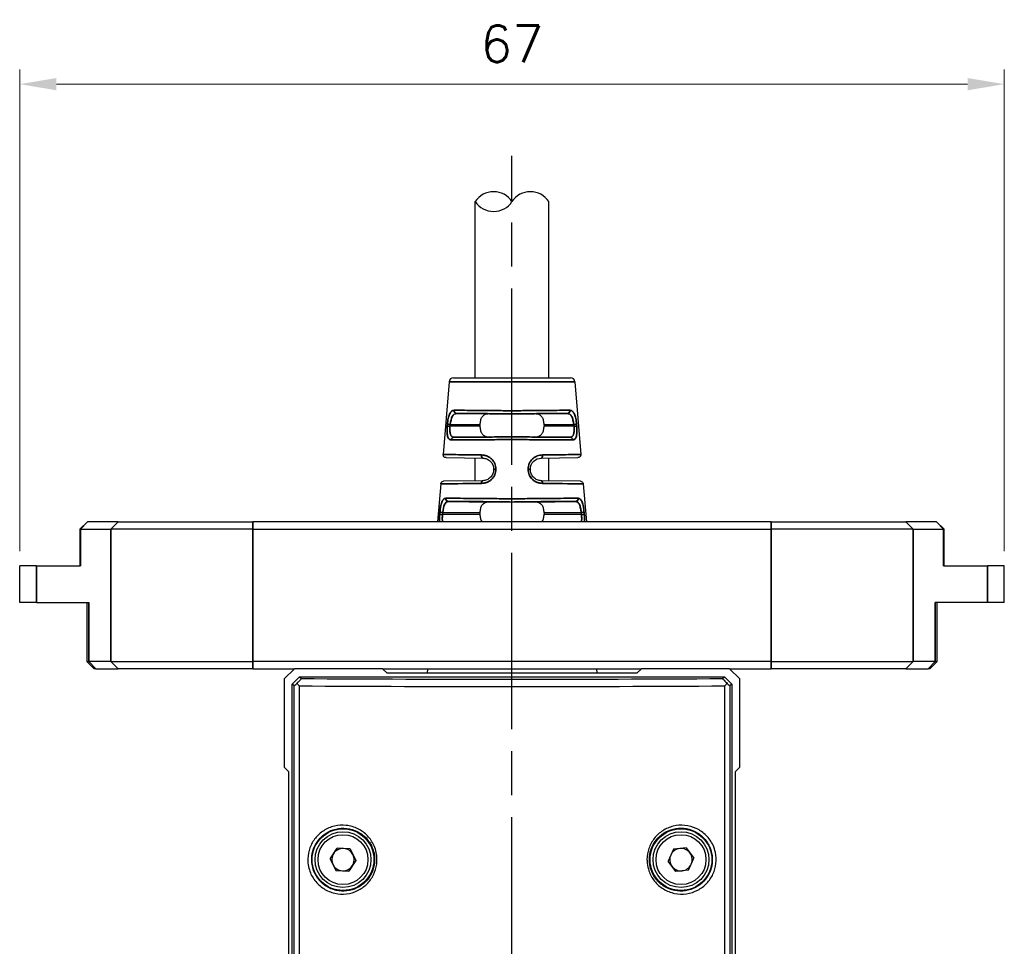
# Model space of a CAD drawing. Header units: millimetres. Extents: x 399 to 6076, y -1991 to 1602.
# Tile 244 of 256: x 4781 to 4848, y 302 to 365. Entities that reach past the tile are written whole.
import ezdxf

# ---------------------------------------------------------------- set-up
doc = ezdxf.new("R2010")
doc.units = ezdxf.units.MM
doc.linetypes.add('AM_ISO08W050', pattern=[18, 12, -1.5, 3, -1.5])
for name, color, linetype, lineweight in [('AM_5', 3, 'Continuous', 25), ('AM_7', 4, 'AM_ISO08W050', 25), ('可見 (ISO)', 7, 'Continuous', 25), ('窄部可見 (ISO)', 7, 'Continuous', 35)]:
    doc.layers.add(name, color=color, linetype=linetype, lineweight=lineweight)
doc.layers.add('S20', color=7, linetype='Continuous')
doc.styles.add('尺寸標註', font='romans.shx', dxfattribs={"bigfont": 'CHINESET.SHX'})
doc.dimstyles.new('CNS1$0', dxfattribs={"dimtxt": 2.5, "dimasz": 2.5, "dimexe": 1, "dimexo": 1, "dimgap": 1.5, "dimtad": 1, "dimtoh": 1, "dimdec": 1, "dimdsep": 46, "dimtxsty": '尺寸標註', "dimcen": 0, "dimclrd": 2, "dimclre": 2, "dimclrt": 1, "dimadec": 0, "dimazin": 2, "dimtp": 0.1, "dimtm": 0.1, "dimtfac": 0.71, "dimtdec": 1, "dimtmove": 0, "dimatfit": 0, "dimfxl": 0, "dimlwd": 13, "dimlwe": 13, "dimarcsym": 0})

# ---------------------------------------------------------------- blocks, each defined once
blk = doc.blocks.new('*D377')
at = {"layer": 'AM_5', "color": 2, "lineweight": 13}
for p, q in [((4780.655, 328.856), (4780.655, 361.66)), ((4847.655, 328.856), (4847.655, 361.66)), ((4783.155, 360.66), (4845.155, 360.66))]:
    blk.add_line(p, q, dxfattribs=at)
at = {"layer": 'AM_5', "color": 2}
for points in [[(4783.155, 361.077), (4783.155, 360.243), (4780.655, 360.66)], [(4845.155, 361.077), (4845.155, 360.243), (4847.655, 360.66)]]:
    blk.add_solid(points, dxfattribs=at)
at = {"layer": 'Defpoints', "color": 0}
for p in [(4847.655, 360.66), (4780.655, 327.856), (4847.655, 327.856)]:
    blk.add_point(p, dxfattribs=at)
at = {"layer": 'AM_5', "color": 1, "insert": (4814.155, 363.41), "char_height": 2.5, "attachment_point": 5, "style": '尺寸標註'}
blk.add_mtext('67', dxfattribs=at)
blk = doc.blocks.new('S20-左視-02')
at = {"layer": 'S20', "linetype": 'Continuous', "lineweight": 25}
for p, q in [((-14.803, 31.289), (-15.5, 30.592)), ((-8.803, 31.289), (-14.803, 31.289)), ((-8.503, 30.989), (-8.803, 31.289)), ((8.503, 30.989), (-8.503, 30.989)), ((8.803, 31.289), (8.503, 30.989)), ((14.803, 31.289), (8.803, 31.289)), ((15.5, 30.592), (14.803, 31.289)), ((-15.5, 30.592), (-15.5, 24.592)), ((-14.95, 30.239), (-14.45, 30.739)), ((-14.829, 30.118), (-14.95, 30.239)), ((-14.95, -17.211), (-14.95, 30.239)), ((-14.45, 30.739), (14.45, 30.739)), ((-14.45, 30.739), (-14.329, 30.618)), ((14.329, 30.618), (14.45, 30.739)), ((14.45, 30.739), (14.95, 30.239)), ((14.95, 30.239), (14.829, 30.118)), ((14.95, 30.239), (14.95, -17.211)), ((15.5, 24.592), (15.5, 30.592)), ((-14.829, -17.09), (-14.829, 30.118)), ((-14.487, 30.118), (-14.487, -17.09)), ((14.487, -17.09), (14.487, 30.118)), ((14.829, 30.118), (14.829, -17.09)), ((-15.5, 24.592), (-15.2, 24.292)), ((-15.2, 24.292), (-15.2, 4.639)), ((15.2, 24.292), (15.5, 24.592)), ((15.2, 4.639), (15.2, 24.292)), ((-12.376, 18.341), (-11.893, 19.074)), ((-11.017, 19.022), (-11.893, 19.074)), ((-11.017, 19.022), (-10.624, 18.238)), ((10.982, 18.998), (10.628, 18.195)), ((11.854, 19.092), (10.982, 18.998)), ((11.854, 19.092), (12.372, 18.384)), ((-12.376, 18.341), (-11.983, 17.557)), ((-10.624, 18.238), (-11.107, 17.505)), ((11.146, 17.487), (10.628, 18.195)), ((12.018, 17.581), (12.372, 18.384)), ((-11.983, 17.557), (-11.107, 17.505)), ((12.018, 17.581), (11.146, 17.487))]:
    blk.add_line(p, q, dxfattribs=at)
for centre, radius in [((-11.5, 18.289), 2.1), ((-11.5, 18.289), 1.9), ((11.5, 18.289), 2.1), ((11.5, 18.289), 1.9), ((-11.5, 18.289), 1.7), ((11.5, 18.289), 1.7)]:
    blk.add_circle(centre, radius, dxfattribs=at)
for centre, start, end in [((-11.5, 18.289), 86.62026, 146.62026), ((-11.5, 18.289), 26.62026, 86.62026), ((11.5, 18.289), 96.18126, 156.18126), ((11.5, 18.289), 36.18126, 96.18126), ((-11.5, 18.289), 146.62026, 206.62026), ((-11.5, 18.289), 326.62026, 26.62026), ((11.5, 18.289), 156.18126, 216.18126), ((11.5, 18.289), 336.18126, 36.18126), ((-11.5, 18.289), 206.62026, 266.62026), ((-11.5, 18.289), 266.62026, 326.62026), ((11.5, 18.289), 216.18126, 276.18126), ((11.5, 18.289), 276.18126, 336.18126)]:
    blk.add_arc(centre, 0.76, start, end, dxfattribs=at)
for centre, major_axis, ratio, start_param, end_param in [((-14.329, 30.618), (0.5, 0.5), 0.017452, 3.14159, 4.018609), ((0, 31.368), (45.25, 0), 0.017455, 4.390184, 5.034597), ((14.329, 30.619), (-0.5, 0.5), 0.017447, 2.264531, 3.141601), ((0, 30.868), (45.75, 0), 0.017264, 4.390177, 5.034601)]:
    blk.add_ellipse(centre, major_axis=major_axis, ratio=ratio, start_param=start_param, end_param=end_param, dxfattribs=at)
for points, knots in [([(-14.642, 30.292), (-14.598, 30.336), (-14.52, 30.414), (-14.424, 30.513), (-14.362, 30.578), (-14.331, 30.612), (-14.33, 30.617), (-14.329, 30.618)], [0, 0, 0, 0, 0.282594, 0.505693, 0.687422, 0.869705, 1, 1, 1, 1]), ([(-14.487, 30.118), (-14.488, 30.12), (-14.544, 30.178), (-14.593, 30.235), (-14.642, 30.292)], [0, 0, 0, 0, 0.018189, 1, 1, 1, 1]), ([(14.329, 30.618), (14.331, 30.615), (14.334, 30.609), (14.374, 30.565), (14.442, 30.495), (14.534, 30.4), (14.607, 30.328), (14.642, 30.292)], [0, 0, 0, 0, 0.178805, 0.358158, 0.529881, 0.770249, 1, 1, 1, 1]), ([(14.487, 30.118), (14.488, 30.12), (14.544, 30.178), (14.593, 30.235), (14.642, 30.292)], [0, 0, 0, 0, 0.018191, 1, 1, 1, 1]), ([(-13.883, 18.061), (-13.889, 18.161), (-13.909, 18.512), (-13.785, 19.117), (-13.407, 19.785), (-12.826, 20.305), (-12.088, 20.617), (-11.268, 20.667), (-10.471, 20.432), (-9.804, 19.942), (-9.402, 19.344), (-9.189, 18.682), (-9.161, 17.986), (-9.39, 17.233), (-9.85, 16.595), (-10.496, 16.139), (-11.264, 15.915), (-12.075, 15.958), (-12.838, 16.275), (-13.446, 16.836), (-13.788, 17.475), (-13.857, 17.902), (-13.883, 18.061)], [0, 0, 0, 0, 0.020071, 0.070535, 0.121149, 0.173488, 0.22813, 0.284404, 0.340845, 0.396173, 0.449949, 0.483399, 0.535085, 0.586787, 0.638698, 0.691384, 0.745301, 0.800646, 0.857028, 0.91326, 0.967791, 1, 1, 1, 1]), ([(-13.623, 18.081), (-13.6, 17.936), (-13.538, 17.549), (-13.348, 17.193), (-13.05, 16.797), (-12.671, 16.447), (-11.978, 16.157), (-11.24, 16.118), (-10.54, 16.322), (-9.951, 16.739), (-9.531, 17.323), (-9.323, 18.012), (-9.348, 18.648), (-9.543, 19.254), (-9.909, 19.802), (-10.517, 20.25), (-11.243, 20.464), (-11.99, 20.418), (-12.661, 20.133), (-13.19, 19.657), (-13.534, 19.046), (-13.647, 18.493), (-13.628, 18.172), (-13.623, 18.081)], [0, 0, 0, 0, 0.03217, 0.0858, 0.086693, 0.142968, 0.199422, 0.254819, 0.308746, 0.361409, 0.413286, 0.464955, 0.516611, 0.55004, 0.60378, 0.659083, 0.715534, 0.771862, 0.826574, 0.878955, 0.929555, 0.979958, 1, 1, 1, 1]), ([(9.199, 18.043), (9.193, 18.127), (9.168, 18.469), (9.276, 19.073), (9.653, 19.763), (10.236, 20.294), (10.967, 20.61), (11.772, 20.669), (12.564, 20.453), (13.243, 19.978), (13.663, 19.375), (13.886, 18.71), (13.92, 18.021), (13.711, 17.283), (13.277, 16.646), (12.652, 16.173), (11.885, 15.923), (11.06, 15.944), (10.285, 16.248), (9.669, 16.794), (9.306, 17.43), (9.229, 17.868), (9.199, 18.043)], [0, 0, 0, 0, 0.016927, 0.06865, 0.120407, 0.172743, 0.226156, 0.280973, 0.337063, 0.393533, 0.448862, 0.483568, 0.533984, 0.584408, 0.635338, 0.688254, 0.743418, 0.799884, 0.856136, 0.911078, 0.964488, 1, 1, 1, 1]), ([(9.357, 18.064), (9.385, 17.904), (9.454, 17.506), (9.661, 17.144), (9.964, 16.761), (10.348, 16.421), (11.053, 16.144), (11.805, 16.125), (12.503, 16.354), (13.072, 16.786), (13.467, 17.369), (13.657, 18.044), (13.626, 18.674), (13.423, 19.282), (13.04, 19.834), (12.423, 20.269), (11.702, 20.466), (10.969, 20.412), (10.303, 20.123), (9.771, 19.637), (9.428, 19.006), (9.329, 18.453), (9.352, 18.141), (9.357, 18.064)], [0, 0, 0, 0, 0.03549, 0.0884, 0.088872, 0.143784, 0.200036, 0.256546, 0.311781, 0.364751, 0.415682, 0.466054, 0.516399, 0.551074, 0.606406, 0.662938, 0.719098, 0.773952, 0.827361, 0.879667, 0.93139, 0.983082, 1, 1, 1, 1])]:
    blk.add_open_spline(points, degree=3, knots=knots, dxfattribs=at)

msp = doc.modelspace()

# ---------------------------------------------------------------- linework, layer by layer
for centre, start, end in [((4812.905, 351.837), 33.55731, 146.44269), ((4815.405, 351.837), 33.55731, 146.44269), ((4812.905, 353.496), 213.55731, 326.44269)]:
    msp.add_arc(centre, 1.5, start, end)
at = {"layer": 'AM_7'}
msp.add_line((4814.155, 262.746), (4814.155, 355.777), dxfattribs=at)
at = {"layer": '可見 (ISO)'}
for p, q in [((4811.655, 340.667), (4811.655, 352.667)), ((4816.655, 340.667), (4816.655, 352.667)), ((4809.882, 340.391), (4809.471, 335.445)), ((4810.181, 340.667), (4818.129, 340.667)), ((4818.428, 340.391), (4818.84, 335.445)), ((4814.155, 338.203), (4814.155, 338.419)), ((4814.155, 338.187), (4814.155, 338.203)), ((4811.973, 337.463), (4811.973, 337.39)), ((4816.337, 337.463), (4816.337, 337.39)), ((4814.155, 336.649), (4814.155, 336.666)), ((4814.155, 336.466), (4814.155, 336.649)), ((4809.667, 335.228), (4812.166, 335.193)), ((4811.655, 333.653), (4811.655, 335.201)), ((4816.145, 335.193), (4818.643, 335.228)), ((4816.655, 333.653), (4816.655, 335.201)), ((4812.905, 334.444), (4812.905, 334.41)), ((4815.405, 334.41), (4815.405, 334.444)), ((4809.304, 333.439), (4809.089, 330.856)), ((4812.166, 333.66), (4809.5, 333.622)), ((4818.81, 333.622), (4816.145, 333.66)), ((4819.006, 333.439), (4819.221, 330.856)), ((4814.155, 332.207), (4814.155, 332.424)), ((4814.155, 332.187), (4814.155, 332.207)), ((4811.973, 331.463), (4811.973, 331.39)), ((4816.337, 331.463), (4816.337, 331.39)), ((4785.258, 330.856), (4784.758, 330.356)), ((4784.793, 330.356), (4784.758, 330.356)), ((4784.758, 330.356), (4784.758, 327.856)), ((4784.793, 330.356), (4786.866, 330.356)), ((4785.258, 330.856), (4785.276, 330.856)), ((4787.348, 330.856), (4785.276, 330.856)), ((4796.525, 330.356), (4786.866, 330.356)), ((4787.348, 330.856), (4796.525, 330.856)), ((4831.785, 330.856), (4796.525, 330.856)), ((4796.525, 330.356), (4831.785, 330.356)), ((4831.785, 330.856), (4840.962, 330.856)), ((4841.445, 330.356), (4831.785, 330.356)), ((4843.035, 330.856), (4840.962, 330.856)), ((4841.445, 330.356), (4843.518, 330.356)), ((4843.035, 330.856), (4843.052, 330.856)), ((4843.052, 330.856), (4843.552, 330.356)), ((4843.552, 330.356), (4843.518, 330.356)), ((4843.552, 327.856), (4843.552, 330.356)), ((4781.797, 327.856), (4780.655, 327.856)), ((4780.655, 325.356), (4780.655, 327.856)), ((4781.797, 327.856), (4784.793, 327.856)), ((4843.518, 327.856), (4846.514, 327.856)), ((4847.655, 327.856), (4846.514, 327.856)), ((4847.655, 325.356), (4847.655, 327.856)), ((4781.797, 325.356), (4780.655, 325.356)), ((4781.797, 325.356), (4785.358, 325.356)), ((4785.222, 325.356), (4785.222, 321.356)), ((4846.514, 325.356), (4842.952, 325.356)), ((4843.088, 321.356), (4843.088, 325.356)), ((4847.655, 325.356), (4846.514, 325.356)), ((4785.222, 321.356), (4785.358, 321.356)), ((4785.722, 320.856), (4785.222, 321.356)), ((4786.866, 321.356), (4785.358, 321.356)), ((4786.866, 321.356), (4796.525, 321.356)), ((4831.785, 321.356), (4796.525, 321.356)), ((4831.785, 321.356), (4841.445, 321.356)), ((4842.952, 321.356), (4841.445, 321.356)), ((4842.588, 320.856), (4843.088, 321.356)), ((4842.952, 321.356), (4843.088, 321.356)), ((4785.841, 320.856), (4785.722, 320.856)), ((4785.841, 320.856), (4787.348, 320.856)), ((4796.525, 320.856), (4787.348, 320.856)), ((4796.525, 320.856), (4799.352, 320.856)), ((4805.352, 320.856), (4822.958, 320.856)), ((4808.42, 320.856), (4808.353, 320.556)), ((4819.89, 320.856), (4819.957, 320.556)), ((4828.958, 320.856), (4831.785, 320.856)), ((4840.962, 320.856), (4831.785, 320.856)), ((4840.962, 320.856), (4842.469, 320.856)), ((4842.588, 320.856), (4842.469, 320.856))]:
    msp.add_line(p, q, dxfattribs=at)
for centre, start, end in [((4810.181, 340.367), 90, 175.2432), ((4818.129, 340.367), 4.7568, 90)]:
    msp.add_arc(centre, 0.3, start, end, dxfattribs=at)
for centre, major_axis, start_param, end_param in [((4814.155, 338.166), (2.5, -0.035), 1.570782, 2.232791), ((4814.155, 338.166), (2.5, 0.035), 0.908801, 1.570811), ((4814.155, 336.687), (-2.5, -0.035), 0.908801, 1.570811), ((4814.155, 336.687), (-2.5, 0.035), 1.570782, 2.232791), ((4814.155, 332.166), (2.5, -0.035), 1.570782, 2.232791), ((4814.155, 332.166), (2.5, 0.035), 0.908801, 1.570811)]:
    msp.add_ellipse(centre, major_axis=major_axis, ratio=0.008726, start_param=start_param, end_param=end_param, dxfattribs=at)
for points, knots in [([(4812.618, 338.204), (4812.484, 338.205), (4812.34, 338.179), (4812.186, 338.08), (4812.131, 338.024), (4812.055, 337.903), (4812.023, 337.825), (4811.982, 337.65), (4811.973, 337.554), (4811.973, 337.463)], [1.026939, 1.026939, 1.026939, 1.026939, 1.0777476, 1.0777476, 1.1047295, 1.1047295, 1.1319998, 1.1319998, 1.15927, 1.15927, 1.15927, 1.15927]), ([(4816.337, 337.463), (4816.337, 337.554), (4816.328, 337.65), (4816.287, 337.825), (4816.255, 337.903), (4816.179, 338.024), (4816.124, 338.08), (4815.97, 338.179), (4815.826, 338.205), (4815.692, 338.204)], [0.579635, 0.579635, 0.579635, 0.579635, 0.6069053, 0.6069053, 0.6341755, 0.6341755, 0.6611574, 0.6611574, 0.7119661, 0.7119661, 0.7119661, 0.7119661]), ([(4811.973, 337.39), (4811.973, 337.299), (4811.982, 337.202), (4812.024, 337.028), (4812.055, 336.95), (4812.132, 336.829), (4812.187, 336.773), (4812.341, 336.674), (4812.484, 336.648), (4812.618, 336.649)], [0, 0, 0, 0, 0.0273214, 0.0273214, 0.0546428, 0.0546428, 0.0815839, 0.0815839, 0.1323359, 0.1323359, 0.1323359, 0.1323359]), ([(4815.692, 336.649), (4815.826, 336.648), (4815.969, 336.674), (4816.123, 336.773), (4816.179, 336.829), (4816.255, 336.95), (4816.287, 337.028), (4816.328, 337.202), (4816.337, 337.299), (4816.337, 337.39)], [0.4472991, 0.4472991, 0.4472991, 0.4472991, 0.4980511, 0.4980511, 0.5249922, 0.5249922, 0.5523136, 0.5523136, 0.579635, 0.579635, 0.579635, 0.579635]), ([(4809.667, 335.228), (4809.654, 335.229), (4809.642, 335.23), (4809.603, 335.238), (4809.578, 335.249), (4809.534, 335.279), (4809.515, 335.299), (4809.487, 335.344), (4809.477, 335.37), (4809.47, 335.412), (4809.469, 335.429), (4809.471, 335.445)], [0, 0, 0, 0, 0.00380158, 0.00380158, 0.0117675, 0.0117675, 0.01973343, 0.01973343, 0.02769935, 0.02769935, 0.03261803, 0.03261803, 0.03261803, 0.03261803]), ([(4812.166, 335.193), (4812.257, 335.192), (4812.35, 335.174), (4812.438, 335.138), (4812.525, 335.103), (4812.608, 335.049), (4812.678, 334.981), (4812.748, 334.913), (4812.805, 334.83), (4812.845, 334.738), (4812.884, 334.646), (4812.905, 334.545), (4812.905, 334.444)], [0, 0, 0, 0, 0.25, 0.25, 0.25, 0.5, 0.5, 0.5, 0.75, 0.75, 0.75, 1, 1, 1, 1]), ([(4815.405, 334.444), (4815.405, 334.65), (4815.492, 334.845), (4815.774, 335.119), (4815.962, 335.191), (4816.145, 335.193)], [0, 0, 0, 0, 0.5, 0.5, 1, 1, 1, 1]), ([(4818.84, 335.445), (4818.841, 335.424), (4818.84, 335.402), (4818.829, 335.36), (4818.821, 335.339), (4818.797, 335.303), (4818.783, 335.286), (4818.749, 335.259), (4818.73, 335.248), (4818.699, 335.237), (4818.688, 335.234), (4818.666, 335.23), (4818.654, 335.228), (4818.643, 335.228)], [0, 0, 0, 0, 0.00641429, 0.00641429, 0.01291848, 0.01291848, 0.01941944, 0.01941944, 0.02592052, 0.02592052, 0.02924848, 0.02924848, 0.0326743, 0.0326743, 0.0326743, 0.0326743]), ([(4812.905, 334.41), (4812.905, 334.31), (4812.885, 334.209), (4812.846, 334.117), (4812.807, 334.026), (4812.749, 333.942), (4812.679, 333.873), (4812.608, 333.804), (4812.525, 333.75), (4812.437, 333.715), (4812.348, 333.679), (4812.256, 333.661), (4812.166, 333.66)], [0, 0, 0, 0, 0.25, 0.25, 0.25, 0.5, 0.5, 0.5, 0.75, 0.75, 0.75, 1, 1, 1, 1]), ([(4816.145, 333.66), (4816.054, 333.661), (4815.961, 333.679), (4815.873, 333.715), (4815.785, 333.751), (4815.701, 333.805), (4815.631, 333.873), (4815.56, 333.942), (4815.503, 334.026), (4815.464, 334.118), (4815.425, 334.21), (4815.405, 334.31), (4815.405, 334.41)], [0, 0, 0, 0, 0.25, 0.25, 0.25, 0.5, 0.5, 0.5, 0.75, 0.75, 0.75, 1, 1, 1, 1]), ([(4809.304, 333.439), (4809.305, 333.46), (4809.311, 333.482), (4809.328, 333.521), (4809.34, 333.54), (4809.369, 333.572), (4809.386, 333.586), (4809.424, 333.607), (4809.445, 333.615), (4809.477, 333.621), (4809.489, 333.622), (4809.5, 333.622)], [0, 0, 0, 0, 0.00642235, 0.00642235, 0.01292625, 0.01292625, 0.01942722, 0.01942722, 0.0259283, 0.0259283, 0.02935714, 0.02935714, 0.02935714, 0.02935714]), ([(4818.81, 333.622), (4818.817, 333.622), (4818.825, 333.622), (4818.839, 333.62), (4818.846, 333.619), (4818.866, 333.614), (4818.88, 333.609), (4818.916, 333.592), (4818.938, 333.576), (4818.974, 333.536), (4818.988, 333.512), (4819.002, 333.472), (4819.005, 333.455), (4819.006, 333.439)], [0, 0, 0, 0, 0.0021875, 0.0021875, 0.00434897, 0.00434897, 0.00849638, 0.00849638, 0.0164623, 0.0164623, 0.02442822, 0.02442822, 0.0293469, 0.0293469, 0.0293469, 0.0293469]), ([(4812.618, 332.204), (4812.484, 332.205), (4812.34, 332.179), (4812.186, 332.08), (4812.131, 332.024), (4812.055, 331.903), (4812.023, 331.825), (4811.982, 331.65), (4811.973, 331.554), (4811.973, 331.463)], [1.026939, 1.026939, 1.026939, 1.026939, 1.0777476, 1.0777476, 1.1047295, 1.1047295, 1.1319998, 1.1319998, 1.15927, 1.15927, 1.15927, 1.15927]), ([(4816.337, 331.463), (4816.337, 331.554), (4816.328, 331.65), (4816.287, 331.825), (4816.255, 331.903), (4816.179, 332.024), (4816.124, 332.08), (4815.97, 332.179), (4815.826, 332.205), (4815.692, 332.204)], [0.579635, 0.579635, 0.579635, 0.579635, 0.6069053, 0.6069053, 0.6341755, 0.6341755, 0.6611574, 0.6611574, 0.7119661, 0.7119661, 0.7119661, 0.7119661]), ([(4811.973, 331.39), (4811.973, 331.299), (4811.982, 331.202), (4812.024, 331.028), (4812.055, 330.95), (4812.101, 330.878), (4812.108, 330.867), (4812.116, 330.856)], [0, 0, 0, 0, 0.0273214, 0.0273214, 0.0546428, 0.0546428, 0.05964855, 0.05964855, 0.05964855, 0.05964855]), ([(4816.194, 330.856), (4816.202, 330.867), (4816.209, 330.878), (4816.255, 330.95), (4816.287, 331.028), (4816.328, 331.202), (4816.337, 331.299), (4816.337, 331.39)], [0.51998648, 0.51998648, 0.51998648, 0.51998648, 0.52499224, 0.52499224, 0.55231364, 0.55231364, 0.57963504, 0.57963504, 0.57963504, 0.57963504])]:
    msp.add_open_spline(points, degree=3, knots=knots, dxfattribs=at)
at = {"layer": '窄部可見 (ISO)'}
for p, q in [((4809.882, 340.391), (4818.428, 340.391)), ((4810.387, 338.235), (4812.618, 338.204)), ((4815.692, 338.204), (4817.923, 338.235)), ((4809.752, 337.378), (4809.763, 337.508)), ((4809.954, 337.491), (4809.943, 337.362)), ((4809.943, 337.362), (4811.973, 337.39)), ((4811.973, 337.463), (4809.954, 337.491)), ((4818.356, 337.491), (4816.337, 337.463)), ((4816.337, 337.39), (4818.367, 337.362)), ((4818.367, 337.362), (4818.356, 337.491)), ((4818.547, 337.508), (4818.558, 337.378)), ((4812.618, 336.649), (4810.198, 336.615)), ((4818.112, 336.615), (4815.692, 336.649)), ((4813.059, 334.46), (4813.059, 334.426)), ((4815.251, 334.426), (4815.251, 334.46)), ((4809.831, 332.243), (4812.618, 332.204)), ((4815.692, 332.204), (4818.48, 332.243)), ((4809.237, 331.371), (4809.249, 331.515)), ((4809.442, 331.498), (4809.429, 331.355)), ((4809.429, 331.355), (4811.973, 331.39)), ((4811.973, 331.463), (4809.442, 331.498)), ((4818.868, 331.498), (4816.337, 331.463)), ((4816.337, 331.39), (4818.881, 331.355)), ((4818.881, 331.355), (4818.868, 331.498)), ((4819.061, 331.515), (4819.073, 331.371)), ((4784.793, 330.356), (4785.276, 330.856)), ((4784.793, 327.856), (4784.793, 330.356)), ((4786.866, 330.356), (4787.348, 330.856)), ((4786.866, 330.356), (4786.866, 321.356)), ((4796.525, 330.356), (4796.525, 330.856)), ((4796.525, 321.356), (4796.525, 330.356)), ((4831.785, 330.356), (4831.785, 330.856)), ((4831.785, 330.356), (4831.785, 321.356)), ((4841.445, 330.356), (4840.962, 330.856)), ((4841.445, 321.356), (4841.445, 330.356)), ((4843.518, 330.356), (4843.035, 330.856)), ((4843.518, 330.356), (4843.518, 327.856)), ((4781.797, 325.356), (4781.797, 327.856)), ((4846.514, 325.356), (4846.514, 327.856)), ((4785.358, 321.356), (4785.358, 325.356)), ((4842.952, 325.356), (4842.952, 321.356)), ((4785.358, 321.356), (4785.841, 320.856)), ((4786.866, 321.356), (4787.348, 320.856)), ((4796.525, 321.356), (4796.525, 320.856)), ((4831.785, 321.356), (4831.785, 320.856)), ((4841.445, 321.356), (4840.962, 320.856)), ((4842.952, 321.356), (4842.469, 320.856))]:
    msp.add_line(p, q, dxfattribs=at)
for centre, major_axis, ratio, start_param, end_param in [((4810.39, 338.435), (0.001, -0.2), 0.888972, 4.626724, 6.264131), ((4817.92, 338.435), (-0.001, -0.2), 0.888972, 0.019055, 1.656464), ((4809.946, 337.362), (-0.199, 0.017), 0.001193, 0.230462, 1.556885), ((4809.957, 337.491), (-0.199, 0.017), 0.001193, 0.231085, 1.556885), ((4818.353, 337.491), (0.199, 0.017), 0.001193, 4.7263, 6.0521), ((4818.364, 337.362), (0.199, 0.017), 0.001193, 4.726301, 6.052723), ((4810.201, 336.415), (0.001, 0.2), 0.898166, 0.019848, 1.491245), ((4818.109, 336.415), (-0.001, 0.2), 0.898166, 4.79194, 6.263337), ((4812.168, 335.393), (-0.003, -0.2), 0.443566, 4.635554, 6.283185), ((4816.142, 335.393), (0.003, -0.2), 0.443566, 0, 1.647631), ((4813.105, 334.444), (-0.2, 0), 0.085193, 4.943553, 6.283185), ((4813.105, 334.41), (-0.2, 0), 0.08519, 4.943408, 6.283185), ((4815.205, 334.444), (0.2, 0), 0.085193, 0, 1.339632), ((4815.205, 334.41), (0.2, 0), 0.08519, 0, 1.339777), ((4812.168, 333.46), (-0.003, 0.2), 0.426361, 0, 1.481814), ((4816.142, 333.46), (0.003, 0.2), 0.426361, 4.801371, 6.283185), ((4809.833, 332.443), (0.001, -0.2), 0.912909, 4.624298, 6.261806), ((4818.477, 332.443), (-0.001, -0.2), 0.912909, 0.02138, 1.65889), ((4809.432, 331.355), (-0.199, 0.017), 0.001186, 0.204703, 1.556884), ((4809.445, 331.498), (-0.199, 0.017), 0.001186, 0.205256, 1.556884), ((4818.866, 331.498), (0.199, 0.017), 0.001186, 4.726301, 6.077929), ((4818.878, 331.355), (0.199, 0.017), 0.001186, 4.726301, 6.078482)]:
    msp.add_ellipse(centre, major_axis=major_axis, ratio=ratio, start_param=start_param, end_param=end_param, dxfattribs=at)
for points, knots in [([(4809.763, 337.508), (4809.769, 337.575), (4809.776, 337.641), (4809.794, 337.769), (4809.805, 337.832), (4809.829, 337.951), (4809.843, 338.006), (4809.866, 338.083), (4809.874, 338.108), (4809.892, 338.155), (4809.901, 338.179), (4809.929, 338.241), (4809.95, 338.278), (4809.983, 338.325), (4809.994, 338.34), (4810.018, 338.367), (4810.032, 338.379), (4810.094, 338.431), (4810.15, 338.452), (4810.213, 338.452)], [0, 0, 0, 0, 0.125, 0.125, 0.25, 0.25, 0.375, 0.375, 0.4375, 0.4375, 0.5, 0.5, 0.625, 0.625, 0.6875, 0.6875, 0.75, 0.75, 1, 1, 1, 1]), ([(4810.213, 338.452), (4810.381, 338.452), (4810.594, 338.452), (4810.852, 338.451), (4810.872, 338.451), (4810.893, 338.451), (4810.914, 338.451), (4811.157, 338.449), (4811.438, 338.448), (4811.751, 338.445), (4811.787, 338.445), (4811.823, 338.444), (4811.86, 338.444), (4812.171, 338.442), (4812.512, 338.438), (4812.875, 338.435), (4812.909, 338.434), (4812.944, 338.434), (4812.979, 338.433), (4813.354, 338.429), (4813.75, 338.425), (4814.155, 338.419)], [0, 0, 0, 0, 0.25, 0.25, 0.25, 0.269969, 0.269969, 0.269969, 0.5, 0.5, 0.5, 0.526492, 0.526492, 0.526492, 0.75, 0.75, 0.75, 0.771372, 0.771372, 0.771372, 1, 1, 1, 1]), ([(4814.155, 338.419), (4814.56, 338.425), (4814.956, 338.429), (4815.331, 338.433), (4815.366, 338.434), (4815.401, 338.434), (4815.435, 338.435), (4815.798, 338.438), (4816.139, 338.442), (4816.45, 338.444), (4816.487, 338.444), (4816.523, 338.445), (4816.559, 338.445), (4816.872, 338.448), (4817.153, 338.449), (4817.396, 338.451), (4817.417, 338.451), (4817.438, 338.451), (4817.458, 338.451), (4817.716, 338.452), (4817.929, 338.452), (4818.097, 338.452)], [0, 0, 0, 0, 0.228628, 0.228628, 0.228628, 0.25, 0.25, 0.25, 0.473508, 0.473508, 0.473508, 0.5, 0.5, 0.5, 0.730031, 0.730031, 0.730031, 0.75, 0.75, 0.75, 1, 1, 1, 1]), ([(4818.097, 338.452), (4818.129, 338.452), (4818.158, 338.446), (4818.201, 338.431), (4818.214, 338.424), (4818.241, 338.409), (4818.253, 338.4), (4818.293, 338.367), (4818.317, 338.341), (4818.35, 338.293), (4818.36, 338.276), (4818.381, 338.239), (4818.39, 338.22), (4818.419, 338.155), (4818.436, 338.108), (4818.467, 338.005), (4818.481, 337.951), (4818.518, 337.77), (4818.536, 337.642), (4818.547, 337.508)], [0, 0, 0, 0, 0.125, 0.125, 0.1875, 0.1875, 0.25, 0.25, 0.375, 0.375, 0.4375, 0.4375, 0.5, 0.5, 0.625, 0.625, 0.75, 0.75, 1, 1, 1, 1]), ([(4809.954, 337.491), (4809.976, 337.699), (4810.021, 337.895), (4810.166, 338.167), (4810.267, 338.235), (4810.387, 338.235)], [0, 0, 0, 0, 0.5, 0.5, 1, 1, 1, 1]), ([(4810.387, 338.235), (4810.565, 338.236), (4810.792, 338.235), (4811.057, 338.234), (4811.323, 338.233), (4811.628, 338.231), (4811.96, 338.228), (4812.293, 338.225), (4812.654, 338.221), (4813.029, 338.217), (4813.395, 338.213), (4813.775, 338.208), (4814.155, 338.203)], [0, 0, 0, 0, 0.2515, 0.2515, 0.2515, 0.503001, 0.503001, 0.503001, 0.754501, 0.754501, 0.754501, 1, 1, 1, 1]), ([(4814.155, 338.203), (4814.535, 338.208), (4814.915, 338.213), (4815.281, 338.217), (4815.656, 338.221), (4816.017, 338.225), (4816.35, 338.228), (4816.683, 338.231), (4816.987, 338.233), (4817.253, 338.234), (4817.519, 338.235), (4817.745, 338.236), (4817.923, 338.235)], [0, 0, 0, 0, 0.245499, 0.245499, 0.245499, 0.496999, 0.496999, 0.496999, 0.7485, 0.7485, 0.7485, 1, 1, 1, 1]), ([(4817.923, 338.235), (4817.983, 338.235), (4818.039, 338.218), (4818.088, 338.184), (4818.138, 338.15), (4818.181, 338.098), (4818.217, 338.03), (4818.253, 337.963), (4818.282, 337.88), (4818.305, 337.787), (4818.328, 337.695), (4818.345, 337.593), (4818.356, 337.491)], [0, 0, 0, 0, 0.25, 0.25, 0.25, 0.5, 0.5, 0.5, 0.75, 0.75, 0.75, 1, 1, 1, 1]), ([(4810.022, 336.432), (4809.992, 336.432), (4809.965, 336.437), (4809.927, 336.453), (4809.915, 336.46), (4809.893, 336.475), (4809.883, 336.484), (4809.85, 336.517), (4809.832, 336.544), (4809.801, 336.609), (4809.788, 336.645), (4809.754, 336.777), (4809.743, 336.878), (4809.736, 337.12), (4809.741, 337.246), (4809.752, 337.378)], [0, 0, 0, 0, 0.125, 0.125, 0.1875, 0.1875, 0.25, 0.25, 0.375, 0.375, 0.5, 0.5, 0.75, 0.75, 1, 1, 1, 1]), ([(4810.198, 336.615), (4810.142, 336.615), (4810.092, 336.632), (4810.052, 336.667), (4810.012, 336.701), (4809.981, 336.755), (4809.961, 336.823), (4809.941, 336.891), (4809.931, 336.976), (4809.929, 337.068), (4809.926, 337.161), (4809.932, 337.262), (4809.943, 337.362)], [0, 0, 0, 0, 0.25, 0.25, 0.25, 0.5, 0.5, 0.5, 0.75, 0.75, 0.75, 1, 1, 1, 1]), ([(4818.367, 337.362), (4818.378, 337.261), (4818.384, 337.16), (4818.381, 337.068), (4818.379, 336.975), (4818.369, 336.891), (4818.349, 336.822), (4818.328, 336.754), (4818.298, 336.701), (4818.258, 336.666), (4818.218, 336.632), (4818.169, 336.615), (4818.112, 336.615)], [0, 0, 0, 0, 0.25, 0.25, 0.25, 0.5, 0.5, 0.5, 0.75, 0.75, 0.75, 1, 1, 1, 1]), ([(4818.558, 337.378), (4818.564, 337.312), (4818.568, 337.248), (4818.572, 337.121), (4818.572, 337.058), (4818.569, 336.939), (4818.565, 336.883), (4818.556, 336.806), (4818.552, 336.781), (4818.544, 336.733), (4818.539, 336.709), (4818.522, 336.645), (4818.509, 336.608), (4818.486, 336.56), (4818.477, 336.545), (4818.459, 336.518), (4818.448, 336.505), (4818.397, 336.453), (4818.348, 336.432), (4818.288, 336.432)], [0, 0, 0, 0, 0.125, 0.125, 0.25, 0.25, 0.375, 0.375, 0.4375, 0.4375, 0.5, 0.5, 0.625, 0.625, 0.6875, 0.6875, 0.75, 0.75, 1, 1, 1, 1]), ([(4814.155, 336.466), (4813.688, 336.459), (4813.23, 336.454), (4812.802, 336.449), (4811.518, 336.436), (4810.533, 336.43), (4810.022, 336.432)], [0, 0, 0, 0, 0.25, 0.25, 0.25, 1, 1, 1, 1]), ([(4814.155, 336.649), (4813.753, 336.643), (4813.351, 336.638), (4812.964, 336.634), (4812.567, 336.629), (4812.186, 336.625), (4811.836, 336.622), (4811.485, 336.619), (4811.165, 336.617), (4810.889, 336.616), (4810.612, 336.615), (4810.379, 336.615), (4810.198, 336.615)], [0, 0, 0, 0, 0.2455, 0.2455, 0.2455, 0.497, 0.497, 0.497, 0.7485, 0.7485, 0.7485, 1, 1, 1, 1]), ([(4818.112, 336.615), (4817.931, 336.615), (4817.698, 336.615), (4817.421, 336.616), (4817.145, 336.617), (4816.825, 336.619), (4816.474, 336.622), (4816.124, 336.625), (4815.743, 336.629), (4815.346, 336.634), (4814.959, 336.638), (4814.557, 336.643), (4814.155, 336.649)], [0, 0, 0, 0, 0.2515, 0.2515, 0.2515, 0.503, 0.503, 0.503, 0.7545, 0.7545, 0.7545, 1, 1, 1, 1]), ([(4818.288, 336.432), (4817.777, 336.43), (4816.792, 336.436), (4815.508, 336.449), (4815.08, 336.454), (4814.623, 336.459), (4814.155, 336.466)], [0, 0, 0, 0, 0.75, 0.75, 0.75, 1, 1, 1, 1]), ([(4818.288, 336.432), (4818.318, 336.432), (4818.346, 336.437), (4818.383, 336.453), (4818.395, 336.46), (4818.417, 336.475), (4818.427, 336.484), (4818.453, 336.51), (4818.466, 336.527), (4818.477, 336.546)], [0, 0, 0, 0, 0.125, 0.125, 0.1875, 0.1875, 0.25, 0.25, 0.3337695, 0.3337695, 0.3337695, 0.3337695]), ([(4809.471, 335.445), (4809.471, 335.445), (4809.471, 335.445), (4809.471, 335.445), (4809.471, 335.445), (4809.518, 335.444), (4809.62, 335.443), (4809.63, 335.443), (4809.64, 335.442), (4809.65, 335.442), (4809.753, 335.441), (4809.901, 335.439), (4810.098, 335.436), (4810.123, 335.436), (4810.149, 335.435), (4810.176, 335.435), (4810.38, 335.432), (4810.629, 335.429), (4810.923, 335.425), (4810.951, 335.425), (4810.979, 335.425), (4811.007, 335.424), (4811.321, 335.42), (4811.681, 335.415), (4812.08, 335.41)], [0.4999914, 0.4999914, 0.4999914, 0.4999914, 0.5, 0.5, 0.5, 0.625, 0.625, 0.625, 0.636634, 0.636634, 0.636634, 0.75, 0.75, 0.75, 0.7646074, 0.7646074, 0.7646074, 0.875, 0.875, 0.875, 0.8853669, 0.8853669, 0.8853669, 1, 1, 1, 1]), ([(4812.08, 335.41), (4812.141, 335.409), (4812.201, 335.403), (4812.289, 335.386), (4812.319, 335.379), (4812.377, 335.363), (4812.404, 335.354), (4812.493, 335.32), (4812.549, 335.293), (4812.628, 335.244), (4812.653, 335.227), (4812.703, 335.189), (4812.726, 335.17), (4812.798, 335.105), (4812.841, 335.057), (4812.917, 334.954), (4812.949, 334.9), (4813.031, 334.72), (4813.059, 334.593), (4813.059, 334.46)], [0, 0, 0, 0, 0.125, 0.125, 0.1875, 0.1875, 0.25, 0.25, 0.375, 0.375, 0.4375, 0.4375, 0.5, 0.5, 0.625, 0.625, 0.75, 0.75, 1, 1, 1, 1]), ([(4815.251, 334.46), (4815.251, 334.527), (4815.258, 334.592), (4815.286, 334.719), (4815.307, 334.782), (4815.361, 334.9), (4815.394, 334.955), (4815.45, 335.032), (4815.471, 335.057), (4815.514, 335.104), (4815.537, 335.128), (4815.607, 335.191), (4815.657, 335.229), (4815.736, 335.277), (4815.763, 335.292), (4815.819, 335.319), (4815.849, 335.332), (4815.991, 335.386), (4816.108, 335.408), (4816.23, 335.41)], [0, 0, 0, 0, 0.125, 0.125, 0.25, 0.25, 0.375, 0.375, 0.4375, 0.4375, 0.5, 0.5, 0.625, 0.625, 0.6875, 0.6875, 0.75, 0.75, 1, 1, 1, 1]), ([(4816.23, 335.41), (4816.629, 335.415), (4816.989, 335.42), (4817.303, 335.424), (4817.331, 335.425), (4817.359, 335.425), (4817.387, 335.425), (4817.681, 335.429), (4817.93, 335.432), (4818.134, 335.435), (4818.161, 335.435), (4818.187, 335.436), (4818.213, 335.436), (4818.409, 335.439), (4818.557, 335.441), (4818.66, 335.442), (4818.67, 335.442), (4818.68, 335.443), (4818.69, 335.443), (4818.792, 335.444), (4818.84, 335.445), (4818.84, 335.445)], [0, 0, 0, 0, 0.1146324, 0.1146324, 0.1146324, 0.125, 0.125, 0.125, 0.2353895, 0.2353895, 0.2353895, 0.25, 0.25, 0.25, 0.363358, 0.363358, 0.363358, 0.375, 0.375, 0.375, 0.4999924, 0.4999924, 0.4999924, 0.4999924]), ([(4813.059, 334.426), (4813.059, 334.361), (4813.053, 334.297), (4813.026, 334.171), (4813.005, 334.108), (4812.952, 333.99), (4812.919, 333.935), (4812.863, 333.857), (4812.843, 333.832), (4812.8, 333.784), (4812.777, 333.761), (4812.707, 333.697), (4812.657, 333.659), (4812.577, 333.61), (4812.55, 333.595), (4812.494, 333.567), (4812.463, 333.554), (4812.322, 333.5), (4812.204, 333.478), (4812.083, 333.476)], [0, 0, 0, 0, 0.125, 0.125, 0.25, 0.25, 0.375, 0.375, 0.4375, 0.4375, 0.5, 0.5, 0.625, 0.625, 0.6875, 0.6875, 0.75, 0.75, 1, 1, 1, 1]), ([(4815.338, 334.849), (4815.337, 334.846), (4815.335, 334.843), (4815.279, 334.72), (4815.251, 334.593), (4815.251, 334.46)], [0.7440134, 0.7440134, 0.7440134, 0.7440134, 0.75, 0.75, 1, 1, 1, 1]), ([(4816.227, 333.476), (4816.166, 333.477), (4816.106, 333.483), (4816.018, 333.5), (4815.989, 333.507), (4815.931, 333.523), (4815.904, 333.532), (4815.815, 333.566), (4815.759, 333.594), (4815.653, 333.659), (4815.604, 333.696), (4815.46, 333.828), (4815.385, 333.93), (4815.278, 334.17), (4815.251, 334.296), (4815.251, 334.426)], [0, 0, 0, 0, 0.125, 0.125, 0.1875, 0.1875, 0.25, 0.25, 0.375, 0.375, 0.5, 0.5, 0.75, 0.75, 1, 1, 1, 1]), ([(4815.251, 334.426), (4815.251, 334.361), (4815.257, 334.297), (4815.284, 334.171), (4815.305, 334.108), (4815.359, 333.99), (4815.391, 333.935), (4815.447, 333.857), (4815.467, 333.832), (4815.51, 333.784), (4815.533, 333.761), (4815.603, 333.697), (4815.653, 333.659), (4815.727, 333.613), (4815.749, 333.601), (4815.771, 333.59)], [0, 0, 0, 0, 0.125, 0.125, 0.25, 0.25, 0.375, 0.375, 0.4375, 0.4375, 0.5, 0.5, 0.625, 0.625, 0.6745682, 0.6745682, 0.6745682, 0.6745682]), ([(4812.083, 333.476), (4810.788, 333.459), (4809.908, 333.448), (4809.536, 333.442), (4809.509, 333.442), (4809.485, 333.442), (4809.462, 333.441), (4809.354, 333.44), (4809.304, 333.439), (4809.304, 333.439)], [0, 0, 0, 0, 0.3494592, 0.3494592, 0.3494592, 0.375, 0.375, 0.375, 0.4999756, 0.4999756, 0.4999756, 0.4999756]), ([(4812.083, 333.476), (4812.144, 333.477), (4812.204, 333.483), (4812.292, 333.5), (4812.321, 333.507), (4812.379, 333.523), (4812.406, 333.532), (4812.471, 333.557), (4812.506, 333.573), (4812.539, 333.59)], [0, 0, 0, 0, 0.125, 0.125, 0.1875, 0.1875, 0.25, 0.25, 0.3249364, 0.3249364, 0.3249364, 0.3249364]), ([(4819.006, 333.439), (4819.006, 333.439), (4819.006, 333.439), (4819.006, 333.439), (4819.006, 333.439), (4818.569, 333.445), (4817.598, 333.458), (4817.214, 333.463), (4816.751, 333.469), (4816.227, 333.476)], [0.4999847, 0.4999847, 0.4999847, 0.4999847, 0.5, 0.5, 0.5, 0.8584765, 0.8584765, 0.8584765, 1, 1, 1, 1]), ([(4809.249, 331.515), (4809.255, 331.581), (4809.262, 331.646), (4809.279, 331.773), (4809.289, 331.836), (4809.311, 331.953), (4809.324, 332.009), (4809.344, 332.085), (4809.352, 332.11), (4809.367, 332.158), (4809.376, 332.181), (4809.401, 332.244), (4809.419, 332.281), (4809.448, 332.33), (4809.458, 332.344), (4809.48, 332.372), (4809.491, 332.384), (4809.547, 332.438), (4809.596, 332.459), (4809.651, 332.459)], [0, 0, 0, 0, 0.125, 0.125, 0.25, 0.25, 0.375, 0.375, 0.4375, 0.4375, 0.5, 0.5, 0.625, 0.625, 0.6875, 0.6875, 0.75, 0.75, 1, 1, 1, 1]), ([(4809.651, 332.459), (4809.827, 332.46), (4810.058, 332.46), (4810.345, 332.459), (4810.368, 332.459), (4810.39, 332.459), (4810.413, 332.459), (4810.686, 332.458), (4811.004, 332.456), (4811.364, 332.453), (4811.404, 332.453), (4811.445, 332.453), (4811.487, 332.452), (4811.845, 332.449), (4812.24, 332.446), (4812.663, 332.441), (4812.702, 332.441), (4812.742, 332.441), (4812.782, 332.44), (4813.219, 332.435), (4813.682, 332.43), (4814.155, 332.424)], [0, 0, 0, 0, 0.25, 0.25, 0.25, 0.269583, 0.269583, 0.269583, 0.5, 0.5, 0.5, 0.526011, 0.526011, 0.526011, 0.75, 0.75, 0.75, 0.771014, 0.771014, 0.771014, 1, 1, 1, 1]), ([(4814.155, 332.424), (4814.628, 332.43), (4815.091, 332.435), (4815.528, 332.44), (4815.568, 332.441), (4815.608, 332.441), (4815.647, 332.441), (4816.07, 332.446), (4816.465, 332.449), (4816.823, 332.452), (4816.865, 332.453), (4816.906, 332.453), (4816.946, 332.453), (4817.306, 332.456), (4817.624, 332.458), (4817.897, 332.459), (4817.92, 332.459), (4817.943, 332.459), (4817.965, 332.459), (4818.252, 332.46), (4818.483, 332.46), (4818.659, 332.459)], [0, 0, 0, 0, 0.228986, 0.228986, 0.228986, 0.25, 0.25, 0.25, 0.473989, 0.473989, 0.473989, 0.5, 0.5, 0.5, 0.730417, 0.730417, 0.730417, 0.75, 0.75, 0.75, 1, 1, 1, 1]), ([(4818.659, 332.459), (4818.686, 332.459), (4818.726, 332.451), (4818.762, 332.431), (4818.785, 332.415), (4818.796, 332.406), (4818.831, 332.373), (4818.852, 332.345), (4818.891, 332.281), (4818.909, 332.245), (4818.943, 332.158), (4818.959, 332.11), (4818.987, 332.008), (4818.999, 331.954), (4819.033, 331.774), (4819.049, 331.648), (4819.061, 331.515)], [0, 0, 0, 0, 0.125, 0.1875, 0.1875, 0.25, 0.25, 0.375, 0.375, 0.5, 0.5, 0.625, 0.625, 0.75, 0.75, 1, 1, 1, 1]), ([(4809.442, 331.498), (4809.463, 331.704), (4809.505, 331.899), (4809.635, 332.171), (4809.725, 332.243), (4809.831, 332.243)], [0, 0, 0, 0, 0.5, 0.5, 1, 1, 1, 1]), ([(4809.831, 332.243), (4810.017, 332.244), (4810.264, 332.244), (4810.562, 332.243), (4810.86, 332.242), (4811.208, 332.239), (4811.592, 332.236), (4811.976, 332.233), (4812.396, 332.229), (4812.835, 332.224), (4813.263, 332.219), (4813.709, 332.213), (4814.155, 332.207)], [0, 0, 0, 0, 0.2515, 0.2515, 0.2515, 0.503001, 0.503001, 0.503001, 0.754501, 0.754501, 0.754501, 1, 1, 1, 1]), ([(4814.155, 332.207), (4814.601, 332.213), (4815.047, 332.219), (4815.475, 332.224), (4815.914, 332.229), (4816.334, 332.233), (4816.718, 332.236), (4817.102, 332.239), (4817.451, 332.242), (4817.748, 332.243), (4818.046, 332.244), (4818.293, 332.244), (4818.48, 332.243)], [0, 0, 0, 0, 0.245499, 0.245499, 0.245499, 0.496999, 0.496999, 0.496999, 0.7485, 0.7485, 0.7485, 1, 1, 1, 1]), ([(4818.48, 332.243), (4818.532, 332.243), (4818.582, 332.225), (4818.626, 332.19), (4818.67, 332.156), (4818.708, 332.102), (4818.741, 332.035), (4818.773, 331.967), (4818.8, 331.884), (4818.821, 331.792), (4818.842, 331.7), (4818.858, 331.599), (4818.868, 331.498)], [0, 0, 0, 0, 0.25, 0.25, 0.25, 0.5, 0.5, 0.5, 0.75, 0.75, 0.75, 1, 1, 1, 1]), ([(4809.228, 330.856), (4809.225, 330.899), (4809.223, 330.946), (4809.221, 331.115), (4809.226, 331.241), (4809.237, 331.371)], [0.6467693, 0.6467693, 0.6467693, 0.6467693, 0.75, 0.75, 1, 1, 1, 1]), ([(4809.431, 330.856), (4809.419, 330.917), (4809.414, 330.987), (4809.413, 331.063), (4809.412, 331.155), (4809.418, 331.255), (4809.429, 331.355)], [0.5437741, 0.5437741, 0.5437741, 0.5437741, 0.75, 0.75, 0.75, 1, 1, 1, 1]), ([(4818.881, 331.355), (4818.892, 331.255), (4818.898, 331.154), (4818.897, 331.062), (4818.896, 330.987), (4818.891, 330.917), (4818.879, 330.856)], [0, 0, 0, 0, 0.25, 0.25, 0.25, 0.455699, 0.455699, 0.455699, 0.455699]), ([(4819.073, 331.371), (4819.084, 331.24), (4819.089, 331.113), (4819.087, 330.946), (4819.085, 330.899), (4819.082, 330.856)], [0, 0, 0, 0, 0.25, 0.25, 0.3531672, 0.3531672, 0.3531672, 0.3531672])]:
    msp.add_open_spline(points, degree=3, knots=knots, dxfattribs=at)
msp.add_open_spline([(4815.613, 335.194), (4815.61, 335.191), (4815.606, 335.188), (4815.602, 335.185)], degree=3, dxfattribs=at)

# ---------------------------------------------------------------- block references
at = {"layer": 'S20'}
msp.add_blockref('S20-左視-02', (4814.155, 289.566), dxfattribs=at)

# ---------------------------------------------------------------- dimensions: what is measured, and where the dimension line sits
at = {"layer": 'AM_5'}
dim = msp.add_linear_dim(base=(4847.655, 360.66), p1=(4780.655, 327.856), p2=(4847.655, 327.856), dimstyle='CNS1$0', override={"dimfxl": 4, "dimarcsym": 1}, dxfattribs=at)
dim.commit()
dim.dimension.update_dxf_attribs({"geometry": '*D377', "text_midpoint": (4814.155, 363.41)})

doc.saveas('drawing.dxf')
